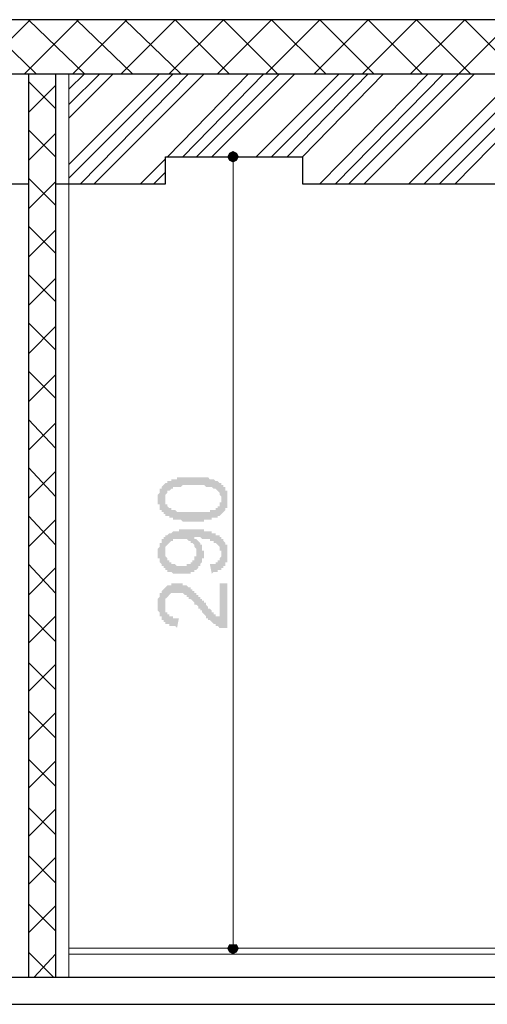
# Model space of a CAD drawing. Header units: metres. Extents: x 5.7 to 89.8, y 4 to 63.5.
# Tile 5 of 72: x 17.6 to 19.9, y 12.5 to 17.4. Entities that reach past the tile are written whole.
import ezdxf

# ---------------------------------------------------------------- set-up
doc = ezdxf.new("R2010")
doc.units = ezdxf.units.M
doc.header["$MEASUREMENT"] = 0
for name, color, linetype in [('PDF11_boresh-1', 7, 'Continuous'), ('PDF11_dim', 7, 'Continuous'), ('PDF11_hatch-borshi', 7, 'Continuous'), ('PDF11_kaff', 7, 'Continuous'), ('PDF11_wall', 7, 'Continuous'), ('PDF11_wall-asli', 7, 'Continuous')]:
    doc.layers.add(name, color=color, linetype=linetype)

msp = doc.modelspace()

# ---------------------------------------------------------------- hatches: boundary and pattern name
at = {"layer": 'PDF11_dim', "transparency": 33554559}
h = msp.add_hatch(color=256, dxfattribs=at)
h.paths.add_polyline_path([(18.447, 14.8674), (18.447, 14.8674), (18.4373, 14.8674), (18.4277, 14.8674), (18.4277, 14.8674), (18.4181, 14.8674), (18.4181, 14.8674), (18.4084, 14.8674), (18.4084, 14.8674), (18.3988, 14.8674), (18.3988, 14.8674), (18.3892, 14.877), (18.3892, 14.877), (18.3795, 14.877), (18.3795, 14.877), (18.3699, 14.877), (18.3699, 14.877), (18.3699, 14.877), (18.3603, 14.877), (18.3603, 14.877), (18.3506, 14.877), (18.3506, 14.877), (18.3506, 14.8866), (18.341, 14.8866), (18.341, 14.8866), (18.3314, 14.8866), (18.3314, 14.8963), (18.3218, 14.8963), (18.3218, 14.8963), (18.3121, 14.8963), (18.3121, 14.9059), (18.3121, 14.9059), (18.3025, 14.9059), (18.3025, 14.9059), (18.3025, 14.9155), (18.2929, 14.9155), (18.2929, 14.9155), (18.2929, 14.9251), (18.2929, 14.9251), (18.2832, 14.9251), (18.2832, 14.9348), (18.2832, 14.9348), (18.2832, 14.9444), (18.2832, 14.9444), (18.2832, 14.954), (18.2736, 14.954), (18.2736, 14.9637), (18.2736, 14.9637), (18.2736, 14.9733), (18.2736, 14.9733), (18.2736, 14.9829), (18.2736, 14.9829), (18.2736, 14.9829), (18.2736, 14.9926), (18.2736, 14.9926), (18.2736, 15.0022), (18.2736, 15.0022), (18.2832, 15.0118), (18.2832, 15.0118), (18.2832, 15.0215), (18.2832, 15.0215), (18.2832, 15.0311), (18.2832, 15.0311), (18.2929, 15.0311), (18.2929, 15.0407), (18.2929, 15.0407), (18.2929, 15.0407), (18.3025, 15.0504), (18.3025, 15.0504), (18.3025, 15.0504), (18.3121, 15.06), (18.3121, 15.06), (18.3218, 15.06), (18.3218, 15.0696), (18.3218, 15.0696), (18.3314, 15.0696), (18.3314, 15.0696), (18.341, 15.0696), (18.341, 15.0792), (18.3506, 15.0792), (18.3506, 15.0792), (18.3603, 15.0792), (18.3603, 15.0792), (18.3699, 15.0792), (18.3699, 15.0792), (18.3699, 15.0889), (18.3795, 15.0889), (18.3795, 15.0889), (18.3795, 15.0889), (18.3892, 15.0889), (18.3892, 15.0889), (18.3988, 15.0889), (18.3988, 15.0889), (18.4084, 15.0889), (18.4084, 15.0889), (18.4181, 15.0889), (18.4181, 15.0889), (18.4277, 15.0889), (18.4277, 15.0889), (18.4373, 15.0889), (18.447, 15.0889), (18.447, 15.0889), (18.447, 15.0889), (18.4566, 15.0889), (18.4566, 15.0889), (18.4662, 15.0889), (18.4759, 15.0889), (18.4759, 15.0889), (18.4855, 15.0889), (18.4855, 15.0889), (18.4951, 15.0889), (18.4951, 15.0889), (18.5047, 15.0889), (18.5047, 15.0889), (18.5144, 15.0889), (18.5144, 15.0889), (18.524, 15.0889), (18.524, 15.0889), (18.524, 15.0889), (18.5336, 15.0792), (18.5336, 15.0792), (18.5433, 15.0792), (18.5433, 15.0792), (18.5433, 15.0792), (18.5529, 15.0792), (18.5529, 15.0792), (18.5625, 15.0696), (18.5625, 15.0696), (18.5722, 15.0696), (18.5722, 15.0696), (18.5818, 15.06), (18.5818, 15.06), (18.5818, 15.06), (18.5914, 15.06), (18.5914, 15.0504), (18.5914, 15.0504), (18.6011, 15.0504), (18.6011, 15.0407), (18.6011, 15.0407), (18.6107, 15.0407), (18.6107, 15.0311), (18.6107, 15.0311), (18.6107, 15.0311), (18.6107, 15.0215), (18.6203, 15.0215), (18.6203, 15.0118), (18.6203, 15.0118), (18.6203, 15.0022), (18.6203, 15.0022), (18.6203, 14.9926), (18.6203, 14.9926), (18.6203, 14.9829), (18.6203, 14.9829), (18.6203, 14.9829), (18.6203, 14.9733), (18.6203, 14.9733), (18.6203, 14.9637), (18.6203, 14.9637), (18.6203, 14.954), (18.6203, 14.954), (18.6203, 14.9444), (18.6203, 14.9444), (18.6203, 14.9348), (18.6107, 14.9348), (18.6107, 14.9348), (18.6107, 14.9251), (18.6107, 14.9251), (18.6011, 14.9155), (18.6011, 14.9155), (18.6011, 14.9155), (18.5914, 14.9059), (18.5914, 14.9059), (18.5914, 14.9059), (18.5914, 14.9059), (18.5818, 14.8963), (18.5818, 14.8963), (18.5818, 14.8963), (18.5722, 14.8963), (18.5722, 14.8963), (18.5722, 14.8866), (18.5625, 14.8866), (18.5625, 14.8866), (18.5625, 14.8866), (18.5529, 14.8866), (18.5529, 14.8866), (18.5433, 14.8866), (18.5433, 14.877), (18.5433, 14.877), (18.5336, 14.877), (18.5336, 14.877), (18.524, 14.877), (18.524, 14.877), (18.5144, 14.877), (18.5144, 14.877), (18.5047, 14.877), (18.5047, 14.8674), (18.4951, 14.8674), (18.4855, 14.8674), (18.4855, 14.8674), (18.4759, 14.8674), (18.4759, 14.8674), (18.4662, 14.8674), (18.4566, 14.8674), (18.4566, 14.8674), (18.447, 14.8674)], flags=0)
h.paths.add_polyline_path([(18.447, 14.9155), (18.4566, 14.9155), (18.4662, 14.9155), (18.4662, 14.9155), (18.4759, 14.9155), (18.4855, 14.9155), (18.4855, 14.9155), (18.4951, 14.9155), (18.4951, 14.9155), (18.5047, 14.9155), (18.5047, 14.9155), (18.5144, 14.9155), (18.5144, 14.9155), (18.524, 14.9155), (18.524, 14.9155), (18.5336, 14.9155), (18.5336, 14.9251), (18.5433, 14.9251), (18.5433, 14.9251), (18.5433, 14.9251), (18.5529, 14.9251), (18.5529, 14.9251), (18.5529, 14.9251), (18.5625, 14.9251), (18.5625, 14.9348), (18.5625, 14.9348), (18.5625, 14.9348), (18.5722, 14.9348), (18.5722, 14.9444), (18.5722, 14.9444), (18.5818, 14.9444), (18.5818, 14.954), (18.5818, 14.954), (18.5818, 14.9637), (18.5914, 14.9637), (18.5914, 14.9733), (18.5914, 14.9733), (18.5914, 14.9733), (18.5914, 14.9829), (18.5914, 14.9829), (18.5914, 14.9926), (18.5914, 14.9926), (18.5818, 15.0022), (18.5818, 15.0022), (18.5818, 15.0022), (18.5818, 15.0118), (18.5818, 15.0118), (18.5722, 15.0215), (18.5722, 15.0215), (18.5722, 15.0215), (18.5625, 15.0311), (18.5625, 15.0311), (18.5625, 15.0311), (18.5529, 15.0311), (18.5529, 15.0311), (18.5529, 15.0311), (18.5433, 15.0407), (18.5433, 15.0407), (18.5433, 15.0407), (18.5336, 15.0407), (18.5336, 15.0407), (18.524, 15.0407), (18.524, 15.0407), (18.524, 15.0407), (18.5144, 15.0407), (18.5144, 15.0407), (18.5047, 15.0504), (18.5047, 15.0504), (18.4951, 15.0504), (18.4855, 15.0504), (18.4855, 15.0504), (18.4759, 15.0504), (18.4759, 15.0504), (18.4662, 15.0504), (18.4566, 15.0504), (18.447, 15.0504), (18.447, 15.0504), (18.447, 15.0504), (18.4373, 15.0504), (18.4277, 15.0504), (18.4277, 15.0504), (18.4181, 15.0504), (18.4084, 15.0504), (18.4084, 15.0504), (18.3988, 15.0504), (18.3988, 15.0504), (18.3892, 15.0407), (18.3892, 15.0407), (18.3795, 15.0407), (18.3795, 15.0407), (18.3699, 15.0407), (18.3699, 15.0407), (18.3603, 15.0407), (18.3603, 15.0407), (18.3603, 15.0407), (18.3506, 15.0407), (18.3506, 15.0311), (18.3506, 15.0311), (18.341, 15.0311), (18.341, 15.0311), (18.341, 15.0311), (18.341, 15.0311), (18.3314, 15.0215), (18.3314, 15.0215), (18.3218, 15.0215), (18.3218, 15.0118), (18.3218, 15.0118), (18.3218, 15.0118), (18.3121, 15.0022), (18.3121, 15.0022), (18.3121, 14.9926), (18.3121, 14.9926), (18.3121, 14.9926), (18.3121, 14.9829), (18.3121, 14.9829), (18.3121, 14.9733), (18.3121, 14.9733), (18.3121, 14.9637), (18.3121, 14.9637), (18.3121, 14.954), (18.3121, 14.954), (18.3218, 14.954), (18.3218, 14.9444), (18.3218, 14.9444), (18.3314, 14.9348), (18.3314, 14.9348), (18.3314, 14.9348), (18.341, 14.9348), (18.341, 14.9348), (18.341, 14.9251), (18.341, 14.9251), (18.3506, 14.9251), (18.3506, 14.9251), (18.3603, 14.9251), (18.3603, 14.9251), (18.3603, 14.9251), (18.3699, 14.9155), (18.3699, 14.9155), (18.3795, 14.9155), (18.3795, 14.9155), (18.3892, 14.9155), (18.3892, 14.9155), (18.3988, 14.9155), (18.3988, 14.9155), (18.4084, 14.9155), (18.4084, 14.9155), (18.4181, 14.9155), (18.4277, 14.9155), (18.4277, 14.9155), (18.4373, 14.9155), (18.4373, 14.9155), (18.447, 14.9155), (18.447, 14.9155)], flags=0)
h = msp.add_hatch(color=256, dxfattribs=at)
h.paths.add_polyline_path([(18.5433, 14.6073), (18.5336, 14.6555), (18.5433, 14.6555), (18.5433, 14.6555), (18.5529, 14.6555), (18.5529, 14.6555), (18.5625, 14.6555), (18.5625, 14.6651), (18.5722, 14.6651), (18.5722, 14.6651), (18.5722, 14.6651), (18.5722, 14.6747), (18.5818, 14.6747), (18.5818, 14.6747), (18.5818, 14.6844), (18.5818, 14.6844), (18.5914, 14.694), (18.5914, 14.694), (18.5914, 14.7036), (18.5914, 14.7036), (18.5914, 14.7036), (18.5914, 14.7133), (18.5914, 14.7133), (18.5914, 14.7229), (18.5818, 14.7229), (18.5818, 14.7325), (18.5818, 14.7325), (18.5818, 14.7422), (18.5818, 14.7422), (18.5818, 14.7422), (18.5722, 14.7518), (18.5722, 14.7518), (18.5722, 14.7518), (18.5625, 14.7614), (18.5625, 14.7614), (18.5529, 14.7614), (18.5529, 14.7614), (18.5529, 14.7711), (18.5529, 14.7711), (18.5433, 14.7711), (18.5433, 14.7711), (18.5336, 14.7711), (18.5336, 14.7807), (18.524, 14.7807), (18.524, 14.7807), (18.5144, 14.7807), (18.5144, 14.7807), (18.5144, 14.7807), (18.5047, 14.7807), (18.5047, 14.7807), (18.4951, 14.7807), (18.4951, 14.7807), (18.4855, 14.7903), (18.4855, 14.7903), (18.4759, 14.7903), (18.4759, 14.7903), (18.4662, 14.7903), (18.4662, 14.7903), (18.4566, 14.7903), (18.4566, 14.7903), (18.4566, 14.7807), (18.4662, 14.7807), (18.4662, 14.7807), (18.4759, 14.7711), (18.4759, 14.7711), (18.4759, 14.7711), (18.4855, 14.7614), (18.4855, 14.7614), (18.4855, 14.7614), (18.4855, 14.7518), (18.4855, 14.7518), (18.4951, 14.7518), (18.4951, 14.7422), (18.4951, 14.7422), (18.4951, 14.7325), (18.4951, 14.7325), (18.4951, 14.7229), (18.5047, 14.7229), (18.5047, 14.7133), (18.5047, 14.7133), (18.5047, 14.7036), (18.5047, 14.7036), (18.5047, 14.7036), (18.5047, 14.694), (18.5047, 14.694), (18.5047, 14.6844), (18.4951, 14.6844), (18.4951, 14.6747), (18.4951, 14.6747), (18.4951, 14.6651), (18.4951, 14.6651), (18.4951, 14.6651), (18.4855, 14.6555), (18.4855, 14.6555), (18.4855, 14.6458), (18.4855, 14.6458), (18.4759, 14.6458), (18.4759, 14.6362), (18.4759, 14.6362), (18.4759, 14.6362), (18.4662, 14.6266), (18.4662, 14.6266), (18.4566, 14.6266), (18.4566, 14.6266), (18.4566, 14.617), (18.447, 14.617), (18.447, 14.617), (18.4373, 14.617), (18.4373, 14.617), (18.4373, 14.6073), (18.4277, 14.6073), (18.4277, 14.6073), (18.4181, 14.6073), (18.4181, 14.6073), (18.4084, 14.6073), (18.4084, 14.6073), (18.3988, 14.6073), (18.3988, 14.6073), (18.3892, 14.6073), (18.3892, 14.6073), (18.3795, 14.6073), (18.3795, 14.6073), (18.3699, 14.6073), (18.3699, 14.6073), (18.3603, 14.6073), (18.3603, 14.6073), (18.3506, 14.6073), (18.3506, 14.6073), (18.341, 14.617), (18.341, 14.617), (18.3314, 14.617), (18.3314, 14.617), (18.3218, 14.617), (18.3218, 14.6266), (18.3218, 14.6266), (18.3121, 14.6266), (18.3121, 14.6266), (18.3121, 14.6362), (18.3025, 14.6362), (18.3025, 14.6362), (18.3025, 14.6458), (18.2929, 14.6458), (18.2929, 14.6458), (18.2929, 14.6555), (18.2929, 14.6555), (18.2832, 14.6651), (18.2832, 14.6651), (18.2832, 14.6651), (18.2832, 14.6747), (18.2832, 14.6747), (18.2832, 14.6844), (18.2736, 14.6844), (18.2736, 14.694), (18.2736, 14.694), (18.2736, 14.7036), (18.2736, 14.7036), (18.2736, 14.7133), (18.2736, 14.7133), (18.2736, 14.7133), (18.2736, 14.7229), (18.2736, 14.7229), (18.2736, 14.7325), (18.2736, 14.7325), (18.2832, 14.7422), (18.2832, 14.7422), (18.2832, 14.7518), (18.2832, 14.7518), (18.2832, 14.7614), (18.2832, 14.7614), (18.2929, 14.7614), (18.2929, 14.7711), (18.2929, 14.7711), (18.2929, 14.7807), (18.3025, 14.7807), (18.3025, 14.7807), (18.3025, 14.7903), (18.3121, 14.7903), (18.3121, 14.7903), (18.3121, 14.7999), (18.3218, 14.7999), (18.3218, 14.7999), (18.3218, 14.7999), (18.3314, 14.8096), (18.3314, 14.8096), (18.341, 14.8096), (18.341, 14.8096), (18.341, 14.8096), (18.3506, 14.8192), (18.3506, 14.8192), (18.3506, 14.8192), (18.3603, 14.8192), (18.3603, 14.8192), (18.3699, 14.8192), (18.3699, 14.8192), (18.3699, 14.8192), (18.3795, 14.8192), (18.3795, 14.8288), (18.3892, 14.8288), (18.3892, 14.8288), (18.3988, 14.8288), (18.3988, 14.8288), (18.4084, 14.8288), (18.4181, 14.8288), (18.4181, 14.8288), (18.4277, 14.8288), (18.4277, 14.8288), (18.4373, 14.8288), (18.4373, 14.8288), (18.447, 14.8288), (18.447, 14.8288), (18.4566, 14.8288), (18.4662, 14.8288), (18.4662, 14.8288), (18.4759, 14.8288), (18.4759, 14.8288), (18.4855, 14.8288), (18.4855, 14.8288), (18.4951, 14.8288), (18.4951, 14.8288), (18.5047, 14.8288), (18.5047, 14.8192), (18.5144, 14.8192), (18.5144, 14.8192), (18.524, 14.8192), (18.524, 14.8192), (18.524, 14.8192), (18.5336, 14.8192), (18.5336, 14.8192), (18.5433, 14.8192), (18.5433, 14.8192), (18.5433, 14.8096), (18.5529, 14.8096), (18.5529, 14.8096), (18.5625, 14.8096), (18.5625, 14.8096), (18.5625, 14.7999), (18.5722, 14.7999), (18.5722, 14.7999), (18.5818, 14.7999), (18.5818, 14.7903), (18.5818, 14.7903), (18.5914, 14.7903), (18.5914, 14.7807), (18.5914, 14.7807), (18.6011, 14.7807), (18.6011, 14.7711), (18.6011, 14.7711), (18.6011, 14.7711), (18.6107, 14.7614), (18.6107, 14.7614), (18.6107, 14.7518), (18.6107, 14.7518), (18.6203, 14.7518), (18.6203, 14.7422), (18.6203, 14.7422), (18.6203, 14.7325), (18.6203, 14.7325), (18.6203, 14.7229), (18.6203, 14.7229), (18.6203, 14.7133), (18.6203, 14.7133), (18.6203, 14.7036), (18.6203, 14.7036), (18.6203, 14.694), (18.6203, 14.694), (18.6203, 14.6844), (18.6203, 14.6844), (18.6203, 14.6747), (18.6203, 14.6747), (18.6203, 14.6651), (18.6107, 14.6651), (18.6107, 14.6555), (18.6107, 14.6555), (18.6107, 14.6555), (18.6107, 14.6458), (18.6011, 14.6458), (18.6011, 14.6458), (18.6011, 14.6362), (18.6011, 14.6362), (18.5914, 14.6362), (18.5914, 14.6362), (18.5914, 14.6266), (18.5818, 14.6266), (18.5818, 14.6266), (18.5722, 14.6266), (18.5722, 14.617), (18.5722, 14.617), (18.5625, 14.617), (18.5625, 14.617), (18.5529, 14.617), (18.5529, 14.617), (18.5433, 14.6073), (18.5433, 14.6073), (18.5433, 14.6073)], flags=0)
h.paths.add_polyline_path([(18.3892, 14.7807), (18.3795, 14.7807), (18.3795, 14.7807), (18.3699, 14.7807), (18.3699, 14.7807), (18.3603, 14.7807), (18.3603, 14.7807), (18.3506, 14.7807), (18.3506, 14.7711), (18.3506, 14.7711), (18.341, 14.7711), (18.341, 14.7711), (18.3314, 14.7614), (18.3314, 14.7614), (18.3314, 14.7614), (18.3314, 14.7614), (18.3218, 14.7518), (18.3218, 14.7518), (18.3218, 14.7518), (18.3121, 14.7422), (18.3121, 14.7422), (18.3121, 14.7325), (18.3121, 14.7325), (18.3121, 14.7229), (18.3121, 14.7229), (18.3121, 14.7133), (18.3121, 14.7133), (18.3121, 14.7133), (18.3121, 14.7036), (18.3121, 14.7036), (18.3121, 14.694), (18.3121, 14.694), (18.3121, 14.694), (18.3218, 14.6844), (18.3218, 14.6844), (18.3218, 14.6747), (18.3218, 14.6747), (18.3314, 14.6747), (18.3314, 14.6651), (18.3314, 14.6651), (18.341, 14.6651), (18.341, 14.6555), (18.3506, 14.6555), (18.3506, 14.6555), (18.3506, 14.6555), (18.3603, 14.6555), (18.3603, 14.6555), (18.3699, 14.6458), (18.3699, 14.6458), (18.3795, 14.6458), (18.3795, 14.6458), (18.3892, 14.6458), (18.3892, 14.6458), (18.3988, 14.6458), (18.3988, 14.6458), (18.4084, 14.6458), (18.4084, 14.6458), (18.4181, 14.6458), (18.4181, 14.6555), (18.4277, 14.6555), (18.4277, 14.6555), (18.4277, 14.6555), (18.4373, 14.6555), (18.4373, 14.6651), (18.447, 14.6651), (18.447, 14.6651), (18.447, 14.6747), (18.447, 14.6747), (18.4566, 14.6747), (18.4566, 14.6844), (18.4566, 14.6844), (18.4566, 14.694), (18.4662, 14.694), (18.4662, 14.694), (18.4662, 14.7036), (18.4662, 14.7036), (18.4662, 14.7133), (18.4662, 14.7133), (18.4662, 14.7229), (18.4662, 14.7229), (18.4662, 14.7325), (18.4662, 14.7325), (18.4566, 14.7422), (18.4566, 14.7422), (18.4566, 14.7422), (18.4566, 14.7518), (18.4566, 14.7518), (18.447, 14.7614), (18.447, 14.7614), (18.447, 14.7614), (18.4373, 14.7614), (18.4373, 14.7711), (18.4373, 14.7711), (18.4277, 14.7711), (18.4277, 14.7711), (18.4181, 14.7807), (18.4181, 14.7807), (18.4181, 14.7807), (18.4084, 14.7807), (18.4084, 14.7807), (18.3988, 14.7807), (18.3892, 14.7807), (18.3892, 14.7807)], flags=0)
msp.add_hatch(color=256, dxfattribs=at).paths.add_polyline_path([(18.5818, 14.5592), (18.6203, 14.5592), (18.6203, 14.3376), (18.6107, 14.3376), (18.6107, 14.3376), (18.6011, 14.3376), (18.6011, 14.3376), (18.5914, 14.3376), (18.5914, 14.3376), (18.5914, 14.3376), (18.5818, 14.3376), (18.5818, 14.3376), (18.5722, 14.3473), (18.5722, 14.3473), (18.5722, 14.3473), (18.5625, 14.3473), (18.5625, 14.3569), (18.5529, 14.3569), (18.5529, 14.3569), (18.5433, 14.3665), (18.5433, 14.3665), (18.5433, 14.3665), (18.5433, 14.3665), (18.5336, 14.3762), (18.5336, 14.3762), (18.5336, 14.3762), (18.524, 14.3762), (18.524, 14.3858), (18.524, 14.3858), (18.5144, 14.3858), (18.5144, 14.3954), (18.5144, 14.3954), (18.5047, 14.4051), (18.5047, 14.4051), (18.5047, 14.4051), (18.4951, 14.4147), (18.4951, 14.4147), (18.4951, 14.4243), (18.4855, 14.4243), (18.4855, 14.434), (18.4759, 14.434), (18.4759, 14.4436), (18.4759, 14.4436), (18.4662, 14.4532), (18.4662, 14.4532), (18.4566, 14.4532), (18.4566, 14.4629), (18.4566, 14.4629), (18.447, 14.4725), (18.447, 14.4725), (18.447, 14.4725), (18.4373, 14.4821), (18.4373, 14.4821), (18.4373, 14.4821), (18.4277, 14.4821), (18.4277, 14.4917), (18.4277, 14.4917), (18.4277, 14.4917), (18.4181, 14.4917), (18.4181, 14.4917), (18.4181, 14.5014), (18.4084, 14.5014), (18.4084, 14.5014), (18.3988, 14.511), (18.3988, 14.511), (18.3892, 14.511), (18.3892, 14.511), (18.3795, 14.511), (18.3795, 14.511), (18.3795, 14.511), (18.3699, 14.511), (18.3699, 14.511), (18.3603, 14.511), (18.3603, 14.511), (18.3506, 14.511), (18.3506, 14.511), (18.3506, 14.511), (18.341, 14.511), (18.341, 14.511), (18.3314, 14.5014), (18.3314, 14.5014), (18.3314, 14.5014), (18.3314, 14.5014), (18.3218, 14.4917), (18.3218, 14.4917), (18.3218, 14.4917), (18.3121, 14.4821), (18.3121, 14.4821), (18.3121, 14.4725), (18.3121, 14.4725), (18.3121, 14.4629), (18.3121, 14.4629), (18.3121, 14.4532), (18.3121, 14.4532), (18.3121, 14.4436), (18.3121, 14.4436), (18.3121, 14.434), (18.3121, 14.434), (18.3121, 14.4243), (18.3121, 14.4243), (18.3121, 14.4147), (18.3218, 14.4147), (18.3218, 14.4147), (18.3218, 14.4051), (18.3314, 14.4051), (18.3314, 14.4051), (18.3314, 14.4051), (18.3314, 14.3954), (18.341, 14.3954), (18.341, 14.3954), (18.3506, 14.3954), (18.3506, 14.3858), (18.3506, 14.3858), (18.3603, 14.3858), (18.3603, 14.3858), (18.3699, 14.3858), (18.3699, 14.3858), (18.3795, 14.3858), (18.3699, 14.3376), (18.3699, 14.3376), (18.3603, 14.3473), (18.3603, 14.3473), (18.3506, 14.3473), (18.3506, 14.3473), (18.341, 14.3473), (18.341, 14.3473), (18.3314, 14.3473), (18.3314, 14.3569), (18.3314, 14.3569), (18.3218, 14.3569), (18.3218, 14.3569), (18.3121, 14.3569), (18.3121, 14.3665), (18.3121, 14.3665), (18.3025, 14.3665), (18.3025, 14.3762), (18.3025, 14.3762), (18.2929, 14.3762), (18.2929, 14.3858), (18.2929, 14.3858), (18.2929, 14.3858), (18.2929, 14.3954), (18.2832, 14.3954), (18.2832, 14.4051), (18.2832, 14.4051), (18.2832, 14.4051), (18.2832, 14.4147), (18.2832, 14.4147), (18.2736, 14.4243), (18.2736, 14.4243), (18.2736, 14.434), (18.2736, 14.434), (18.2736, 14.4436), (18.2736, 14.4436), (18.2736, 14.4532), (18.2736, 14.4532), (18.2736, 14.4629), (18.2736, 14.4725), (18.2736, 14.4725), (18.2736, 14.4821), (18.2736, 14.4821), (18.2832, 14.4917), (18.2832, 14.4917), (18.2832, 14.4917), (18.2832, 14.5014), (18.2832, 14.5014), (18.2832, 14.511), (18.2929, 14.511), (18.2929, 14.5206), (18.2929, 14.5206), (18.2929, 14.5206), (18.3025, 14.5303), (18.3025, 14.5303), (18.3025, 14.5303), (18.3025, 14.5303), (18.3121, 14.5399), (18.3121, 14.5399), (18.3121, 14.5399), (18.3218, 14.5495), (18.3218, 14.5495), (18.3314, 14.5495), (18.3314, 14.5495), (18.341, 14.5495), (18.341, 14.5592), (18.341, 14.5592), (18.3506, 14.5592), (18.3506, 14.5592), (18.3603, 14.5592), (18.3603, 14.5592), (18.3699, 14.5592), (18.3699, 14.5592), (18.3699, 14.5592), (18.3795, 14.5592), (18.3795, 14.5592), (18.3892, 14.5592), (18.3892, 14.5592), (18.3988, 14.5592), (18.3988, 14.5495), (18.4084, 14.5495), (18.4084, 14.5495), (18.4181, 14.5495), (18.4181, 14.5495), (18.4181, 14.5495), (18.4277, 14.5399), (18.4277, 14.5399), (18.4373, 14.5399), (18.4373, 14.5303), (18.4373, 14.5303), (18.447, 14.5303), (18.447, 14.5206), (18.447, 14.5206), (18.4566, 14.5206), (18.4566, 14.5206), (18.4566, 14.511), (18.4662, 14.511), (18.4662, 14.511), (18.4662, 14.511), (18.4662, 14.5014), (18.4759, 14.5014), (18.4759, 14.5014), (18.4759, 14.4917), (18.4855, 14.4917), (18.4855, 14.4821), (18.4951, 14.4821), (18.4951, 14.4821), (18.4951, 14.4725), (18.5047, 14.4725), (18.5047, 14.4629), (18.5144, 14.4629), (18.5144, 14.4629), (18.5144, 14.4532), (18.524, 14.4436), (18.524, 14.4436), (18.524, 14.434), (18.5336, 14.434), (18.5336, 14.434), (18.5433, 14.4243), (18.5433, 14.4243), (18.5433, 14.4243), (18.5433, 14.4147), (18.5529, 14.4147), (18.5529, 14.4147), (18.5529, 14.4147), (18.5529, 14.4051), (18.5625, 14.4051), (18.5625, 14.4051), (18.5625, 14.3954), (18.5722, 14.3954), (18.5722, 14.3954), (18.5818, 14.3954), (18.5818, 14.3954)])

# ---------------------------------------------------------------- linework, layer by layer
at = {"layer": 'PDF11_boresh-1', "lineweight": 25}
for points in [[(17.7631, 16.5528), (18.3121, 16.5528), (18.3121, 16.6877), (18.9959, 16.6877), (18.9959, 16.5528), (22.1357, 16.5528), (22.1357, 16.6877), (22.8195, 16.6877), (22.8195, 16.5528), (23.3589, 16.5528)], [(14.9027, 16.5528), (15.5865, 16.5528), (15.5865, 16.4854), (15.4517, 16.4854), (15.4517, 16.418), (17.0793, 16.418), (17.0793, 16.4854), (16.9445, 16.4854), (16.9445, 16.5528), (17.6283, 16.5528)]]:
    msp.add_lwpolyline(points, dxfattribs=at)
at = {"layer": 'PDF11_dim', "lineweight": 20}
for points in [[(18.6492, 16.6877), (18.5722, 16.6877)], [(18.6492, 16.6588), (18.6492, 16.6395), (18.6492, 12.787), (18.6492, 12.7581)], [(18.6492, 12.7389), (18.5722, 12.7389)]]:
    msp.add_lwpolyline(points, dxfattribs=at)
at = {"layer": 'PDF11_dim', "transparency": 33554559}
for points in [[(18.63, 16.7069), (18.6492, 16.6877), (18.6203, 16.6877)], [(18.6492, 16.7166), (18.63, 16.7069), (18.6492, 16.6877)], [(18.6685, 16.7069), (18.6492, 16.6877), (18.6492, 16.7166)], [(18.6781, 16.6877), (18.6685, 16.7069), (18.6492, 16.6877)], [(18.6492, 16.6877), (18.6203, 16.6877), (18.63, 16.6684)], [(18.63, 16.6684), (18.6492, 16.6588), (18.6492, 16.6877)], [(18.6492, 16.6588), (18.6492, 16.6877), (18.6685, 16.6684)], [(18.6492, 16.6877), (18.6685, 16.6684), (18.6781, 16.6877)], [(18.6492, 12.7389), (18.63, 12.7581), (18.6203, 12.7389)], [(18.6203, 12.7389), (18.63, 12.7196), (18.6492, 12.7389)], [(18.6492, 12.7581), (18.6492, 12.7389), (18.63, 12.7581)], [(18.63, 12.7196), (18.6492, 12.7389), (18.6492, 12.71)], [(18.6492, 12.7389), (18.6781, 12.7389), (18.6685, 12.7581)], [(18.6685, 12.7581), (18.6492, 12.7581), (18.6492, 12.7389)], [(18.6492, 12.71), (18.6685, 12.7196), (18.6492, 12.7389)], [(18.6685, 12.7196), (18.6492, 12.7389), (18.6781, 12.7389)]]:
    msp.add_solid(points, dxfattribs=at)
at = {"layer": 'PDF11_hatch-borshi', "lineweight": 18}
for points in [[(17.3683, 17.1018), (17.6379, 17.3715)], [(17.6668, 17.1018), (17.3875, 17.3715)], [(17.609, 17.1018), (17.8787, 17.3715)], [(17.8306, 17.0248), (17.9076, 17.1018), (17.6283, 17.3715)], [(17.8498, 17.1018), (18.1195, 17.3715)], [(18.1484, 17.1018), (17.8691, 17.3715)], [(18.0906, 17.1018), (18.3603, 17.3715), (18.63, 17.1018)], [(18.3892, 17.1018), (18.1099, 17.3715)], [(18.3314, 17.1018), (18.6011, 17.3715), (18.8707, 17.1018)], [(18.5722, 17.1018), (18.8418, 17.3715), (19.1115, 17.1018)], [(18.8129, 17.1018), (19.0826, 17.3715), (19.3523, 17.1018)], [(19.0537, 17.1018), (19.3234, 17.3715), (19.5931, 17.1018)], [(19.2271, 16.5528), (19.7761, 17.1018), (20.0457, 17.3715), (20.3154, 17.1018)], [(19.2945, 17.1018), (19.5642, 17.3715), (19.8339, 17.1018)], [(19.5353, 17.1018), (19.805, 17.3715), (20.0746, 17.1018), (19.5257, 16.5528)], [(17.8306, 16.6491), (18.2832, 17.1018)], [(17.8306, 16.5817), (18.3506, 17.1018)], [(17.8306, 16.9477), (17.9847, 17.1018)], [(17.8306, 16.8803), (18.0521, 17.1018)], [(17.8883, 16.5528), (18.4277, 17.1018)], [(17.9558, 16.5528), (18.5047, 17.1018)], [(18.3218, 16.6877), (18.7263, 17.1018)], [(18.3988, 16.6877), (18.8033, 17.1018)], [(18.4662, 16.6877), (18.8804, 17.1018)], [(18.5433, 16.6877), (18.9574, 17.1018)], [(18.7648, 16.6877), (19.1789, 17.1018)], [(18.8418, 16.6877), (19.256, 17.1018)], [(18.9189, 16.6877), (19.3234, 17.1018)], [(18.9959, 16.6877), (19.4004, 17.1018)], [(19.0826, 16.5528), (19.622, 17.1018)], [(19.1597, 16.5528), (19.699, 17.1018)], [(19.3041, 16.5528), (19.8531, 17.1018)], [(19.6027, 16.5528), (20.1517, 17.1018)], [(19.6798, 16.5528), (20.2287, 17.1018)], [(19.7568, 16.5528), (20.2961, 17.1018)], [(17.7631, 16.9284), (17.6283, 17.0633)], [(17.6283, 16.9092), (17.7631, 17.044)], [(17.7631, 16.6877), (17.6283, 16.8225)], [(17.6283, 16.6684), (17.7631, 16.8032)], [(18.1869, 16.5528), (18.3121, 16.678)], [(18.2543, 16.5528), (18.3121, 16.6106)], [(17.7631, 16.4469), (17.6283, 16.5817)], [(17.6283, 16.4276), (17.7631, 16.5625)], [(17.7631, 16.2061), (17.6283, 16.3409)], [(17.6283, 16.1868), (17.7631, 16.3217)], [(17.7631, 15.9653), (17.6283, 16.1002)], [(17.6283, 15.9461), (17.7631, 16.0809)], [(17.7631, 15.7245), (17.6283, 15.8594)], [(17.6283, 15.7053), (17.7631, 15.8401)], [(17.7631, 15.4838), (17.6283, 15.6186)], [(17.6283, 15.4645), (17.7631, 15.5993)], [(17.7631, 15.2333), (17.6283, 15.3778)], [(17.6283, 15.2237), (17.7631, 15.3586)], [(17.7631, 14.9926), (17.6283, 15.137)], [(17.6283, 14.9829), (17.7631, 15.1178)], [(17.7631, 14.7518), (17.6283, 14.8963)], [(17.6283, 14.7422), (17.7631, 14.877)], [(17.7631, 14.511), (17.6283, 14.6555)], [(17.6283, 14.5014), (17.7631, 14.6362)], [(17.7631, 14.2702), (17.6283, 14.4051)], [(17.6283, 14.2606), (17.7631, 14.3954)], [(17.7631, 14.0294), (17.6283, 14.1643)], [(17.6283, 14.0198), (17.7631, 14.1547)], [(17.7631, 13.7887), (17.6283, 13.9235)], [(17.6283, 13.779), (17.7631, 13.9139)], [(17.7631, 13.5479), (17.6283, 13.6827)], [(17.6283, 13.5383), (17.7631, 13.6731)], [(17.7631, 13.3071), (17.6283, 13.4419)], [(17.6283, 13.2975), (17.7631, 13.4323)], [(17.7631, 13.0663), (17.6283, 13.2012)], [(17.6283, 13.0567), (17.7631, 13.1915)], [(17.7631, 12.8255), (17.6283, 12.9604)], [(17.6283, 12.8159), (17.7631, 12.9508)], [(17.7535, 12.5944), (17.6283, 12.7196)], [(17.6572, 12.5944), (17.7631, 12.71)]]:
    msp.add_lwpolyline(points, dxfattribs=at)
at = {"layer": 'PDF11_kaff', "lineweight": 20}
for points in [[(17.8306, 17.1018), (17.8306, 12.5944)], [(17.8306, 12.7389), (23.2915, 12.7389)], [(17.8306, 12.71), (23.2915, 12.71)]]:
    msp.add_lwpolyline(points, dxfattribs=at)
at = {"layer": 'PDF11_wall', "lineweight": 30}
for points in [[(17.6283, 17.1018), (17.6283, 12.5944)], [(17.7631, 17.1018), (17.7631, 12.5944)]]:
    msp.add_lwpolyline(points, dxfattribs=at)
at = {"layer": 'PDF11_wall-asli', "lineweight": 30}
for points in [[(23.6382, 17.3715), (8.5653, 17.3715), (8.5653, 12.4596), (23.6382, 12.4596)], [(8.5653, 17.1018), (23.6382, 17.1018)], [(8.835, 12.5944), (23.3589, 12.5944)]]:
    msp.add_lwpolyline(points, dxfattribs=at)

doc.saveas('drawing.dxf')
